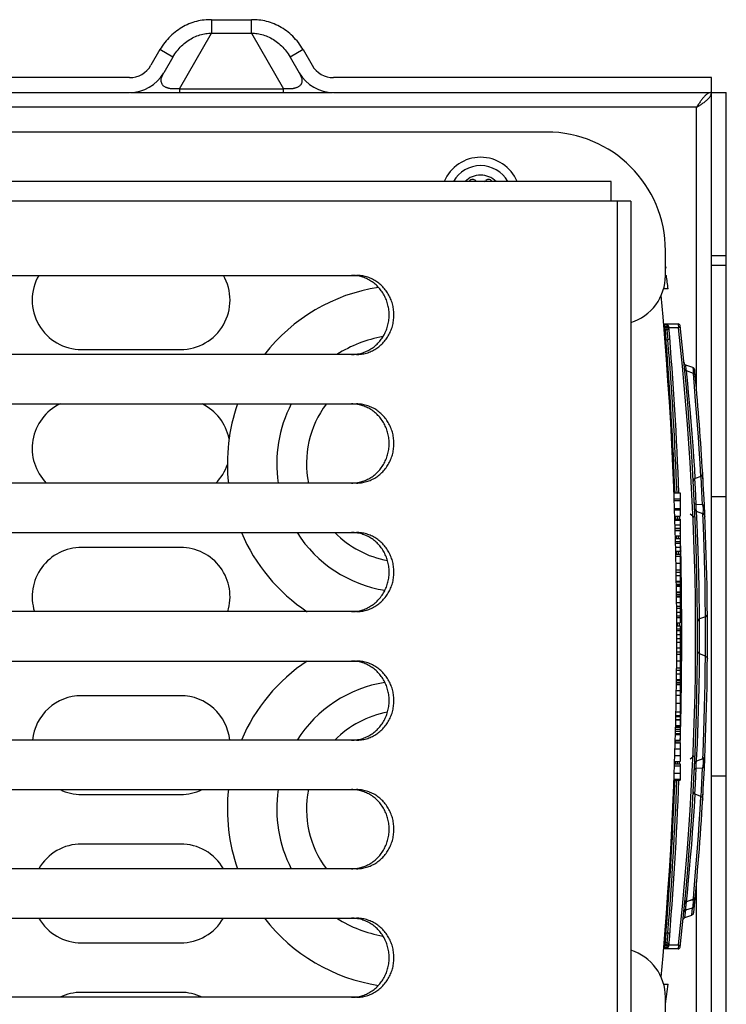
# Model space of a CAD drawing. Extents: x 0 to 594, y 0 to 420.
# Tile 24 of 58: x 279 to 293, y 368 to 388. Entities that reach past the tile are written whole.
import ezdxf

# ---------------------------------------------------------------- set-up
doc = ezdxf.new("R2010")
doc.units = 0
doc.header["$LTSCALE"] = 32.67
doc.layers.get('0').update_dxf_attribs({"linetype": 'CONTINUOUS'})
doc.layers.add('DATUM_AXIS', color=7, linetype='CONTINUOUS')
doc.layers.add('ROUNDS', color=7, linetype='CONTINUOUS')

msp = doc.modelspace()

# ---------------------------------------------------------------- linework, layer by layer
at = {"color": 7, "linetype": 'CONTINUOUS'}
for p, q in [((282.682, 387.584), (282.682, 387.312)), ((282.682, 387.584), (283.486, 387.584)), ((283.486, 387.312), (283.486, 387.584)), ((282.033, 386.187), (282.682, 387.312)), ((282.682, 387.312), (283.486, 387.312)), ((283.486, 387.312), (284.136, 386.187)), ((281.638, 386.979), (281.455, 386.662)), ((281.898, 386.829), (281.638, 386.979)), ((284.53, 386.979), (284.27, 386.829)), ((284.53, 386.979), (284.713, 386.662)), ((281.898, 386.829), (281.715, 386.512)), ((284.27, 386.829), (284.453, 386.512)), ((281.022, 386.412), (274.307, 386.412)), ((292.784, 386.412), (285.146, 386.412)), ((292.784, 337.812), (292.784, 386.412)), ((282.033, 386.187), (282.033, 386.112)), ((282.033, 386.187), (284.136, 386.187)), ((284.136, 386.112), (284.136, 386.187)), ((274.307, 386.112), (281.022, 386.112)), ((281.045, 386.112), (285.123, 386.112)), ((285.146, 386.112), (293.084, 386.112)), ((293.084, 338.112), (293.084, 386.112)), ((292.484, 385.812), (274.307, 385.812)), ((292.504, 385.843), (292.484, 385.812)), ((292.484, 385.812), (292.516, 385.832)), ((292.484, 380.078), (292.484, 385.812)), ((292.516, 385.832), (292.547, 385.852)), ((289.454, 385.312), (277.554, 385.312)), ((292.784, 382.812), (293.084, 382.812)), ((293.084, 382.612), (292.784, 382.612)), ((291.854, 382.412), (291.874, 382.412)), ((291.818, 381.432), (292.11, 381.432)), ((292.11, 381.432), (292.115, 381.352)), ((292.115, 381.352), (291.924, 381.352)), ((292.155, 381.356), (292.115, 381.352)), ((280.054, 380.912), (282.054, 380.912)), ((292.406, 380.549), (292.269, 380.599)), ((292.28, 380.479), (292.279, 380.483)), ((292.306, 380.226), (292.281, 380.479)), ((292.418, 380.429), (292.281, 380.479)), ((292.44, 380.168), (292.418, 380.429)), ((292.323, 380.043), (292.306, 380.226)), ((292.465, 379.872), (292.44, 380.168)), ((292.353, 379.707), (292.323, 380.043)), ((292.483, 379.638), (292.465, 379.872)), ((292.374, 379.459), (292.353, 379.707)), ((292.501, 379.39), (292.483, 379.638)), ((292.394, 379.206), (292.374, 379.459)), ((292.519, 379.14), (292.501, 379.39)), ((292.413, 378.964), (292.394, 379.206)), ((292.535, 378.906), (292.519, 379.14)), ((292.428, 378.745), (292.413, 378.964)), ((292.553, 378.611), (292.535, 378.906)), ((292.445, 378.487), (292.428, 378.745)), ((292.568, 378.348), (292.553, 378.611)), ((292.456, 378.307), (292.445, 378.487)), ((292.615, 378.275), (292.605, 378.445)), ((292.568, 378.348), (292.456, 378.307)), ((292.591, 378.039), (292.574, 378.348)), ((292.028, 378.012), (292.154, 378.012)), ((292.154, 378.012), (292.154, 377.545)), ((292.604, 377.774), (292.591, 378.039)), ((292.033, 377.896), (292.154, 377.896)), ((292.034, 377.861), (292.154, 377.861)), ((292.478, 377.778), (292.469, 377.952)), ((292.604, 377.774), (292.478, 377.778)), ((292.784, 377.94), (293.084, 377.94)), ((292.04, 377.7), (292.154, 377.7)), ((292.041, 377.668), (292.154, 377.668)), ((292.357, 377.59), (292.437, 377.529)), ((292.48, 377.641), (292.479, 377.65)), ((292.612, 377.592), (292.484, 377.638)), ((292.496, 377.385), (292.484, 377.638)), ((292.613, 377.614), (292.611, 377.592)), ((292.623, 377.33), (292.612, 377.592)), ((292.625, 377.584), (292.63, 377.586)), ((292.045, 377.545), (292.154, 377.545)), ((292.047, 377.484), (292.154, 377.484)), ((292.047, 377.459), (292.154, 377.459)), ((292.154, 377.484), (292.154, 377.148)), ((292.503, 377.202), (292.496, 377.385)), ((292.05, 377.37), (292.154, 377.37)), ((292.052, 377.298), (292.154, 377.298)), ((292.053, 377.258), (292.154, 377.258)), ((292.054, 377.256), (292.154, 377.256)), ((292.516, 376.865), (292.503, 377.202)), ((292.636, 376.919), (292.623, 377.33)), ((292.057, 377.148), (292.154, 377.148)), ((292.058, 377.093), (292.154, 377.093)), ((292.06, 377.03), (292.154, 377.03)), ((292.06, 376.997), (292.154, 376.997)), ((292.154, 377.093), (292.154, 376.838)), ((282.054, 376.912), (280.054, 376.912)), ((292.062, 376.918), (292.154, 376.918)), ((292.064, 376.838), (292.154, 376.838)), ((292.523, 376.617), (292.516, 376.865)), ((292.643, 376.676), (292.636, 376.919)), ((292.066, 376.777), (292.154, 376.777)), ((292.067, 376.731), (292.154, 376.731)), ((292.07, 376.594), (292.154, 376.594)), ((292.154, 376.777), (292.154, 375.492)), ((292.53, 376.365), (292.523, 376.617)), ((292.649, 376.425), (292.643, 376.676)), ((292.072, 376.457), (292.154, 376.457)), ((292.073, 376.41), (292.154, 376.41)), ((292.654, 376.182), (292.649, 376.425)), ((292.074, 376.343), (292.154, 376.343)), ((292.074, 376.34), (292.154, 376.34)), ((292.076, 376.225), (292.154, 376.225)), ((292.076, 376.212), (292.154, 376.212)), ((292.535, 376.124), (292.53, 376.365)), ((292.659, 375.861), (292.654, 376.182)), ((292.077, 376.169), (292.154, 376.169)), ((292.077, 376.139), (292.154, 376.139)), ((292.077, 376.125), (292.154, 376.125)), ((292.079, 376.01), (292.154, 376.01)), ((292.079, 375.997), (292.154, 375.997)), ((292.538, 375.905), (292.535, 376.124)), ((292.079, 375.958), (292.154, 375.958)), ((292.08, 375.924), (292.154, 375.924)), ((292.08, 375.911), (292.154, 375.911)), ((292.081, 375.795), (292.154, 375.795)), ((292.542, 375.646), (292.538, 375.905)), ((292.663, 375.54), (292.659, 375.861)), ((292.154, 375.717), (292.082, 375.717)), ((292.082, 375.684), (292.154, 375.684)), ((292.083, 375.599), (292.154, 375.599)), ((292.543, 375.466), (292.542, 375.646)), ((292.083, 375.526), (292.154, 375.526)), ((292.083, 375.492), (292.154, 375.492)), ((292.083, 375.49), (292.154, 375.49)), ((292.084, 375.384), (292.154, 375.384)), ((292.154, 375.49), (292.154, 375.384)), ((292.663, 375.51), (292.543, 375.466)), ((292.663, 375.51), (292.663, 375.54)), ((292.084, 375.324), (292.154, 375.324)), ((292.084, 375.261), (292.154, 375.261)), ((292.084, 375.228), (292.154, 375.228)), ((292.154, 375.324), (292.154, 373.514)), ((292.084, 375.149), (292.154, 375.149)), ((292.084, 375.069), (292.154, 375.069)), ((292.084, 374.995), (292.154, 374.995)), ((292.084, 374.88), (292.154, 374.88)), ((292.084, 374.798), (292.154, 374.798)), ((292.083, 374.751), (292.154, 374.751)), ((292.083, 374.614), (292.154, 374.614)), ((292.663, 374.714), (292.543, 374.758)), ((292.66, 374.451), (292.663, 374.714)), ((292.081, 374.477), (292.154, 374.477)), ((292.081, 374.431), (292.154, 374.431)), ((292.656, 374.155), (292.66, 374.451)), ((292.079, 374.238), (292.154, 374.238)), ((292.079, 374.225), (292.154, 374.225)), ((292.08, 374.357), (292.154, 374.357)), ((292.08, 374.353), (292.154, 374.353)), ((292.076, 374.02), (292.154, 374.02)), ((292.078, 374.184), (292.154, 374.184)), ((292.078, 374.15), (292.154, 374.15)), ((292.078, 374.135), (292.154, 374.135)), ((292.652, 373.92), (292.656, 374.155)), ((282.054, 373.912), (280.054, 373.912)), ((292.075, 373.924), (292.154, 373.924)), ((292.646, 373.671), (292.652, 373.92)), ((292.072, 373.758), (292.154, 373.758)), ((292.64, 373.422), (292.646, 373.671)), ((292.065, 373.432), (292.154, 373.432)), ((292.065, 373.43), (292.154, 373.43)), ((292.065, 373.426), (292.154, 373.426)), ((292.067, 373.514), (292.154, 373.514)), ((292.067, 373.49), (292.154, 373.49)), ((292.069, 373.587), (292.154, 373.587)), ((292.154, 373.49), (292.154, 373.013)), ((292.633, 373.189), (292.64, 373.422)), ((292.06, 373.197), (292.154, 373.197)), ((292.061, 373.235), (292.154, 373.235)), ((292.062, 373.308), (292.154, 373.308)), ((292.062, 373.298), (292.154, 373.298)), ((292.062, 373.275), (292.154, 373.275)), ((292.063, 373.311), (292.154, 373.311)), ((292.055, 373.013), (292.154, 373.013)), ((292.058, 373.147), (292.154, 373.147)), ((292.058, 373.128), (292.154, 373.128)), ((292.5, 372.943), (292.508, 373.152)), ((292.617, 372.751), (292.633, 373.189)), ((292.05, 372.84), (292.154, 372.84)), ((292.053, 372.959), (292.154, 372.959)), ((292.154, 372.959), (292.154, 372.584)), ((292.045, 372.703), (292.154, 372.703)), ((292.357, 372.634), (292.437, 372.695)), ((292.612, 372.632), (292.484, 372.586)), ((292.612, 372.632), (292.617, 372.751)), ((292.63, 372.638), (292.625, 372.64)), ((292.038, 372.491), (292.154, 372.491)), ((292.04, 372.537), (292.154, 372.537)), ((292.042, 372.584), (292.154, 372.584)), ((292.154, 372.537), (292.154, 372.202)), ((292.461, 372.12), (292.478, 372.446)), ((292.478, 372.564), (292.481, 372.584)), ((292.478, 372.446), (292.604, 372.45)), ((292.589, 372.142), (292.604, 372.45)), ((292.028, 372.202), (292.154, 372.202)), ((292.029, 372.223), (292.154, 372.223)), ((292.033, 372.344), (292.154, 372.344)), ((293.084, 372.284), (292.784, 372.284)), ((292.45, 371.921), (292.461, 372.12)), ((292.574, 371.875), (292.589, 372.142)), ((280.054, 371.912), (282.054, 371.912)), ((292.44, 371.663), (292.456, 371.917)), ((292.568, 371.876), (292.456, 371.917)), ((292.553, 371.613), (292.568, 371.876)), ((292.605, 371.78), (292.615, 371.95)), ((292.607, 371.819), (292.608, 371.826)), ((292.428, 371.48), (292.44, 371.663)), ((292.535, 371.317), (292.553, 371.613)), ((292.404, 371.143), (292.428, 371.48)), ((292.519, 371.083), (292.535, 371.317)), ((292.385, 370.895), (292.404, 371.143)), ((292.501, 370.833), (292.519, 371.083)), ((282.054, 370.912), (280.054, 370.912)), ((292.364, 370.643), (292.385, 370.895)), ((292.483, 370.584), (292.501, 370.833)), ((292.343, 370.401), (292.364, 370.643)), ((292.465, 370.35), (292.483, 370.584)), ((292.323, 370.182), (292.343, 370.401)), ((292.428, 369.913), (292.465, 370.35)), ((292.298, 369.923), (292.323, 370.182)), ((292.484, 338.412), (292.484, 370.146)), ((292.281, 369.745), (292.298, 369.923)), ((292.418, 369.795), (292.428, 369.913)), ((292.265, 369.584), (292.401, 369.62)), ((292.418, 369.795), (292.281, 369.745)), ((292.281, 369.719), (292.287, 369.748)), ((292.41, 369.781), (292.289, 369.748)), ((292.386, 369.475), (292.401, 369.62)), ((292.411, 369.792), (292.41, 369.781)), ((292.249, 369.425), (292.265, 369.584)), ((292.249, 369.425), (292.387, 369.475)), ((280.054, 368.912), (282.054, 368.912)), ((291.925, 368.872), (292.115, 368.872)), ((292.115, 368.872), (292.11, 368.792)), ((292.115, 368.872), (292.155, 368.868)), ((292.11, 368.792), (291.818, 368.792)), ((282.054, 367.912), (280.054, 367.912)), ((291.857, 367.678), (291.854, 367.678))]:
    msp.add_line(p, q, dxfattribs=at)
for points in [[(282.682, 387.584), (282.644, 387.584), (282.606, 387.583), (282.568, 387.581), (282.529, 387.577), (282.491, 387.572), (282.452, 387.566), (282.414, 387.558), (282.375, 387.549), (282.337, 387.538), (282.299, 387.526), (282.262, 387.512), (282.224, 387.498), (282.187, 387.482), (282.15, 387.464), (282.114, 387.445), (282.078, 387.425), (282.043, 387.403), (282.009, 387.381), (281.975, 387.356), (281.942, 387.331), (281.909, 387.304), (281.878, 387.277), (281.847, 387.248), (281.817, 387.218), (281.788, 387.186), (281.761, 387.154), (281.734, 387.121), (281.708, 387.087), (281.684, 387.052), (281.661, 387.016), (281.638, 386.979)], [(284.53, 386.979), (284.508, 387.016), (284.485, 387.052), (284.46, 387.087), (284.435, 387.121), (284.408, 387.154), (284.38, 387.186), (284.351, 387.218), (284.321, 387.248), (284.291, 387.277), (284.259, 387.304), (284.227, 387.331), (284.194, 387.356), (284.16, 387.381), (284.125, 387.403), (284.09, 387.425), (284.054, 387.445), (284.018, 387.464), (283.981, 387.482), (283.944, 387.498), (283.907, 387.512), (283.869, 387.526), (283.831, 387.538), (283.793, 387.549), (283.755, 387.558), (283.716, 387.566), (283.678, 387.572), (283.639, 387.577), (283.601, 387.581), (283.562, 387.583), (283.524, 387.584), (283.486, 387.584)], [(281.898, 386.829), (281.917, 386.86), (281.937, 386.891), (281.957, 386.92), (281.979, 386.949), (282.002, 386.977), (282.025, 387.004), (282.049, 387.03), (282.074, 387.055), (282.1, 387.079), (282.127, 387.101), (282.154, 387.123), (282.181, 387.144), (282.209, 387.163), (282.238, 387.181), (282.267, 387.199), (282.296, 387.214), (282.325, 387.229), (282.355, 387.243), (282.385, 387.255), (282.415, 387.266), (282.445, 387.276), (282.475, 387.284), (282.505, 387.292), (282.535, 387.298), (282.564, 387.303), (282.594, 387.307), (282.624, 387.31), (282.653, 387.311), (282.682, 387.312)], [(283.486, 387.312), (283.515, 387.311), (283.545, 387.31), (283.574, 387.307), (283.604, 387.303), (283.634, 387.298), (283.664, 387.292), (283.694, 387.284), (283.724, 387.276), (283.754, 387.266), (283.784, 387.255), (283.814, 387.243), (283.843, 387.229), (283.873, 387.214), (283.902, 387.199), (283.931, 387.181), (283.959, 387.163), (283.987, 387.144), (284.015, 387.123), (284.042, 387.101), (284.068, 387.079), (284.094, 387.055), (284.119, 387.03), (284.143, 387.004), (284.167, 386.977), (284.189, 386.949), (284.211, 386.92), (284.232, 386.891), (284.251, 386.86), (284.27, 386.829)], [(282.033, 386.187), (282.021, 386.186), (282.01, 386.185), (281.999, 386.184), (281.989, 386.184), (281.978, 386.183), (281.968, 386.183), (281.958, 386.183), (281.949, 386.183), (281.939, 386.183), (281.93, 386.183), (281.921, 386.183), (281.912, 386.183), (281.902, 386.184), (281.893, 386.184), (281.884, 386.185), (281.875, 386.186), (281.866, 386.187), (281.856, 386.188), (281.847, 386.189), (281.837, 386.191), (281.828, 386.192), (281.818, 386.195), (281.808, 386.197), (281.798, 386.2), (281.788, 386.203), (281.778, 386.206), (281.767, 386.21), (281.757, 386.214), (281.746, 386.22), (281.736, 386.225), (281.725, 386.232), (281.715, 386.24), (281.705, 386.249), (281.695, 386.259), (281.687, 386.27), (281.679, 386.283), (281.672, 386.298), (281.667, 386.315), (281.663, 386.334), (281.663, 386.356), (281.665, 386.38), (281.67, 386.408), (281.68, 386.439), (281.695, 386.474), (281.715, 386.512)], [(284.453, 386.512), (284.473, 386.474), (284.488, 386.439), (284.498, 386.408), (284.504, 386.38), (284.506, 386.356), (284.505, 386.334), (284.502, 386.315), (284.496, 386.298), (284.49, 386.283), (284.482, 386.27), (284.473, 386.259), (284.463, 386.249), (284.453, 386.24), (284.443, 386.232), (284.433, 386.225), (284.422, 386.22), (284.412, 386.214), (284.401, 386.21), (284.391, 386.206), (284.381, 386.203), (284.37, 386.2), (284.36, 386.197), (284.35, 386.195), (284.341, 386.192), (284.331, 386.191), (284.321, 386.189), (284.312, 386.188), (284.303, 386.187), (284.294, 386.186), (284.284, 386.185), (284.275, 386.184), (284.266, 386.184), (284.257, 386.183), (284.248, 386.183), (284.238, 386.183), (284.229, 386.183), (284.219, 386.183), (284.21, 386.183), (284.2, 386.183), (284.19, 386.183), (284.18, 386.184), (284.169, 386.184), (284.158, 386.185), (284.147, 386.186), (284.136, 386.187)], [(292.784, 386.112), (292.774, 386.112), (292.764, 386.11), (292.754, 386.108), (292.744, 386.105), (292.734, 386.102), (292.724, 386.097), (292.714, 386.092), (292.704, 386.086), (292.694, 386.079), (292.684, 386.072), (292.674, 386.064), (292.664, 386.055), (292.654, 386.045), (292.644, 386.035), (292.634, 386.024), (292.624, 386.013), (292.614, 386.001), (292.604, 385.988), (292.594, 385.975), (292.584, 385.962), (292.574, 385.948), (292.564, 385.934), (292.554, 385.92), (292.544, 385.905), (292.534, 385.89), (292.524, 385.874), (292.504, 385.843)], [(292.547, 385.852), (292.562, 385.862), (292.577, 385.872), (292.592, 385.882), (292.606, 385.892), (292.62, 385.902), (292.634, 385.912), (292.648, 385.922), (292.66, 385.932), (292.673, 385.942), (292.685, 385.952), (292.696, 385.962), (292.707, 385.972), (292.717, 385.982), (292.727, 385.992), (292.736, 386.002), (292.744, 386.012), (292.751, 386.022), (292.758, 386.032), (292.764, 386.042), (292.769, 386.052), (292.774, 386.062), (292.778, 386.072), (292.78, 386.082), (292.783, 386.092), (292.784, 386.102), (292.784, 386.112)], [(292.279, 380.483), (292.274, 380.513), (292.27, 380.539), (292.268, 380.56), (292.266, 380.577), (292.266, 380.59), (292.267, 380.597), (292.269, 380.599)], [(292.281, 380.479), (292.261, 380.49), (292.248, 380.508), (292.241, 380.53)], [(292.406, 380.549), (292.411, 380.539), (292.415, 380.512), (292.417, 380.472), (292.419, 380.429)], [(292.418, 380.429), (292.437, 380.418), (292.45, 380.4), (292.457, 380.378)], [(292.568, 378.348), (292.589, 378.361), (292.603, 378.383), (292.607, 378.408)], [(292.608, 378.398), (292.606, 378.409), (292.603, 378.419)], [(292.456, 378.307), (292.434, 378.294), (292.42, 378.273), (292.416, 378.247)], [(292.469, 377.952), (292.461, 378.104), (292.45, 378.303)], [(292.478, 377.778), (292.458, 377.787), (292.444, 377.802), (292.439, 377.82)], [(292.479, 377.65), (292.477, 377.674), (292.475, 377.697), (292.475, 377.719), (292.475, 377.74), (292.476, 377.76), (292.478, 377.778)], [(292.643, 377.732), (292.638, 377.75), (292.624, 377.765), (292.604, 377.774)], [(292.604, 377.774), (292.61, 377.74), (292.614, 377.7), (292.615, 377.656), (292.613, 377.614)], [(292.484, 377.638), (292.464, 377.65), (292.45, 377.669), (292.445, 377.692)], [(292.612, 377.592), (292.632, 377.58), (292.646, 377.561), (292.652, 377.538)], [(292.63, 377.586), (292.644, 377.601), (292.648, 377.618)], [(292.543, 375.466), (292.522, 375.454), (292.508, 375.434), (292.503, 375.41)], [(292.542, 374.758), (292.543, 374.959), (292.542, 375.466)], [(292.663, 375.51), (292.683, 375.523), (292.697, 375.543), (292.702, 375.567)], [(292.663, 374.714), (292.664, 374.966), (292.664, 375.254), (292.663, 375.51)], [(292.543, 374.758), (292.522, 374.77), (292.508, 374.79), (292.503, 374.814)], [(292.54, 374.465), (292.542, 374.622), (292.543, 374.758)], [(292.663, 374.714), (292.683, 374.701), (292.697, 374.681), (292.702, 374.657)], [(292.508, 373.152), (292.516, 373.377), (292.524, 373.616), (292.529, 373.836), (292.534, 374.069), (292.54, 374.465)], [(292.484, 372.586), (292.485, 372.609), (292.5, 372.943)], [(292.61, 372.632), (292.614, 372.599), (292.615, 372.545), (292.611, 372.492), (292.604, 372.45)], [(292.612, 372.632), (292.632, 372.644), (292.646, 372.663), (292.652, 372.686)], [(292.648, 372.606), (292.644, 372.623), (292.63, 372.638)], [(292.439, 372.404), (292.444, 372.422), (292.458, 372.436), (292.478, 372.446)], [(292.484, 372.586), (292.464, 372.574), (292.45, 372.555), (292.445, 372.532)], [(292.478, 372.446), (292.475, 372.481), (292.475, 372.52), (292.478, 372.564)], [(292.604, 372.45), (292.624, 372.459), (292.637, 372.474), (292.643, 372.492)], [(292.456, 371.917), (292.434, 371.93), (292.42, 371.951), (292.416, 371.976)], [(292.568, 371.876), (292.589, 371.863), (292.603, 371.841), (292.607, 371.816)], [(292.418, 369.795), (292.437, 369.806), (292.45, 369.824), (292.457, 369.846)], [(292.281, 369.745), (292.261, 369.734), (292.248, 369.716), (292.241, 369.694)], [(292.267, 369.753), (292.253, 369.759), (292.248, 369.766)], [(292.265, 369.584), (292.263, 369.59), (292.263, 369.601), (292.263, 369.614), (292.265, 369.63), (292.267, 369.648), (292.271, 369.669), (292.275, 369.693), (292.281, 369.719)], [(292.41, 369.781), (292.412, 369.728), (292.411, 369.68), (292.407, 369.643), (292.401, 369.62)], [(292.401, 369.62), (292.42, 369.631), (292.433, 369.648), (292.44, 369.67)], [(292.449, 369.763), (292.444, 369.769), (292.431, 369.776), (292.41, 369.781)], [(292.209, 369.375), (292.212, 369.386), (292.216, 369.397), (292.223, 369.407), (292.231, 369.415), (292.24, 369.421), (292.248, 369.425)], [(292.226, 369.535), (292.232, 369.555), (292.246, 369.573), (292.265, 369.584)], [(292.386, 369.475), (292.395, 369.479), (292.404, 369.485), (292.412, 369.494), (292.419, 369.503), (292.423, 369.514), (292.426, 369.525)]]:
    msp.add_lwpolyline(points, dxfattribs=at)
for centre, radius, start, end in [((281.022, 386.912), 0.5, 270, 330), ((285.146, 386.912), 0.5, 210, 270), ((281.022, 386.912), 0.8, 270, 330), ((285.146, 386.912), 0.8, 210, 270), ((289.454, 382.912), 2.4, 0, 90), ((288.118, 384.002), 0.8, 22.799, 157.201), ((287.96, 384.276), 0.079, 43.6336, 90), ((288.276, 384.276), 0.079, 90, 136.3664), ((280.054, 381.912), 1, 149.9689, 270), ((282.054, 381.912), 1, 270, 30.0311), ((236.352, 375.11), 56, 7.2137, 7.4924), ((292.11, 381.392), 0.04, 6.4469, 90), ((236.534, 375.112), 55.97, 353.5531, 6.4469), ((236.534, 375.112), 55.93, 353.5943, 6.4057), ((292.289, 380.655), 0.06, 185.678, 250), ((292.386, 380.493), 0.06, 5.5029, 70), ((236.534, 375.112), 56.17, 5.3811, 5.5029), ((236.534, 375.112), 56.17, 3.364, 5.3799), ((280.054, 378.912), 1, 115.7849, 224.4847), ((282.054, 378.912), 1, 11.3435, 64.2151), ((282.054, 378.912), 1, 315.5153, 341.2767), ((236.534, 375.112), 56.17, 356.6464, 3.3536), ((280.054, 375.912), 1, 90, 197.4738), ((282.054, 375.912), 1, 342.5262, 90), ((280.054, 372.912), 1, 90, 174.2589), ((282.054, 372.912), 1, 5.7411, 90), ((280.054, 372.912), 1, 244.2151, 270), ((282.054, 372.912), 1, 270, 295.7849), ((236.534, 375.112), 56.17, 354.2922, 356.636), ((280.054, 369.912), 1, 90, 149.9689), ((282.054, 369.912), 1, 30.0311, 90), ((280.054, 369.912), 1, 210.0311, 270), ((282.054, 369.912), 1, 270, 329.9689), ((292.289, 369.569), 0.06, 152.8814, 174.3219), ((292.11, 368.832), 0.04, 270, 353.5531), ((236.352, 375.11), 56, 352.3736, 352.7863), ((280.054, 366.912), 1, 90, 115.7849), ((282.054, 366.912), 1, 64.2151, 90)]:
    msp.add_arc(centre, radius, start, end, dxfattribs=at)
at = {"layer": 'DATUM_AXIS', "color": 7, "linetype": 'CONTINUOUS'}
for p, q in [((290.754, 384.312), (271.054, 384.312)), ((290.754, 383.912), (290.754, 384.312)), ((291.154, 383.912), (270.958, 383.912)), ((290.883, 340.312), (290.883, 383.912)), ((291.154, 383.912), (291.154, 340.312)), ((291.854, 382.593), (291.86, 382.562)), ((291.854, 382.562), (291.86, 382.562)), ((276.141, 382.412), (285.609, 382.412)), ((285.614, 382.405), (285.589, 382.408)), ((285.609, 380.812), (276.141, 380.812)), ((285.589, 380.816), (285.614, 380.819)), ((276.141, 379.812), (285.609, 379.812)), ((285.614, 379.805), (285.589, 379.808)), ((285.609, 378.212), (276.141, 378.212)), ((285.589, 378.216), (285.614, 378.219)), ((276.141, 377.212), (285.609, 377.212)), ((285.614, 377.205), (285.589, 377.208)), ((285.609, 375.612), (276.141, 375.612)), ((285.589, 375.616), (285.614, 375.619)), ((276.141, 374.612), (285.609, 374.612)), ((285.614, 374.605), (285.589, 374.608)), ((285.609, 373.012), (276.141, 373.012)), ((285.589, 373.016), (285.614, 373.019)), ((276.141, 372.012), (285.609, 372.012)), ((285.614, 372.005), (285.589, 372.008)), ((285.609, 370.412), (276.141, 370.412)), ((285.589, 370.416), (285.614, 370.419)), ((276.141, 369.412), (285.609, 369.412)), ((285.614, 369.405), (285.589, 369.408)), ((285.589, 367.816), (285.614, 367.819)), ((285.609, 367.812), (276.141, 367.812))]:
    msp.add_line(p, q, dxfattribs=at)
for points in [[(285.589, 382.408), (285.564, 382.41), (285.538, 382.412), (285.512, 382.412)], [(285.609, 380.812), (285.635, 380.812), (285.66, 380.814), (285.686, 380.816), (285.711, 380.819), (285.736, 380.823), (285.761, 380.828), (285.786, 380.834), (285.811, 380.841), (285.836, 380.849), (285.86, 380.857), (285.884, 380.867), (285.908, 380.877), (285.931, 380.888), (285.954, 380.9), (285.977, 380.913), (285.999, 380.926), (286.02, 380.94), (286.042, 380.955), (286.062, 380.971), (286.083, 380.988), (286.102, 381.005), (286.121, 381.023), (286.14, 381.042), (286.158, 381.061), (286.175, 381.081), (286.192, 381.101), (286.208, 381.122), (286.223, 381.144), (286.238, 381.166), (286.252, 381.189), (286.265, 381.212), (286.277, 381.236), (286.289, 381.26), (286.3, 381.284), (286.31, 381.309), (286.319, 381.334), (286.328, 381.36), (286.335, 381.385), (286.342, 381.411), (286.348, 381.438), (286.353, 381.464), (286.358, 381.491), (286.361, 381.518), (286.364, 381.545), (286.365, 381.571), (286.366, 381.598), (286.366, 381.626), (286.365, 381.653), (286.364, 381.679), (286.361, 381.706), (286.358, 381.733), (286.353, 381.76), (286.348, 381.786), (286.342, 381.813), (286.335, 381.839), (286.328, 381.864), (286.319, 381.89), (286.31, 381.915), (286.3, 381.94), (286.289, 381.964), (286.277, 381.988), (286.265, 382.012), (286.252, 382.035), (286.238, 382.058), (286.223, 382.08), (286.208, 382.102), (286.192, 382.123), (286.175, 382.143), (286.158, 382.163), (286.14, 382.182), (286.121, 382.201), (286.102, 382.219), (286.083, 382.236), (286.062, 382.253), (286.042, 382.269), (286.02, 382.284), (285.999, 382.298), (285.977, 382.311), (285.954, 382.324), (285.931, 382.336), (285.908, 382.347), (285.884, 382.357), (285.86, 382.367), (285.836, 382.375), (285.811, 382.383), (285.786, 382.39), (285.761, 382.396), (285.736, 382.401), (285.711, 382.405), (285.686, 382.408), (285.66, 382.41), (285.635, 382.412), (285.609, 382.412)], [(285.614, 380.819), (285.64, 380.823), (285.665, 380.828), (285.69, 380.834), (285.715, 380.841), (285.739, 380.849), (285.763, 380.857), (285.787, 380.867), (285.811, 380.877), (285.834, 380.888), (285.857, 380.9), (285.88, 380.913), (285.902, 380.926), (285.924, 380.94), (285.945, 380.955), (285.966, 380.971), (285.986, 380.988), (286.006, 381.005), (286.025, 381.023), (286.043, 381.042), (286.061, 381.061), (286.079, 381.081), (286.095, 381.101), (286.111, 381.122), (286.127, 381.144), (286.141, 381.166), (286.155, 381.189), (286.168, 381.212), (286.181, 381.236), (286.192, 381.26), (286.203, 381.284), (286.213, 381.309), (286.223, 381.334), (286.231, 381.36), (286.239, 381.385), (286.246, 381.411), (286.252, 381.438), (286.257, 381.464), (286.261, 381.491), (286.265, 381.518), (286.267, 381.545), (286.269, 381.571), (286.27, 381.598), (286.27, 381.626), (286.269, 381.653), (286.267, 381.679), (286.265, 381.706), (286.261, 381.733), (286.257, 381.76), (286.252, 381.786), (286.246, 381.813), (286.239, 381.839), (286.231, 381.864), (286.223, 381.89), (286.213, 381.915), (286.203, 381.94), (286.192, 381.964), (286.181, 381.988), (286.168, 382.012), (286.155, 382.035), (286.141, 382.058), (286.127, 382.08), (286.111, 382.102), (286.095, 382.123), (286.079, 382.143), (286.061, 382.163), (286.043, 382.182), (286.025, 382.201), (286.006, 382.219), (285.986, 382.236), (285.966, 382.253), (285.945, 382.269), (285.924, 382.284), (285.902, 382.298), (285.88, 382.311), (285.857, 382.324), (285.834, 382.336), (285.811, 382.347), (285.787, 382.357), (285.763, 382.367), (285.739, 382.375), (285.715, 382.383), (285.69, 382.39), (285.665, 382.396), (285.64, 382.401), (285.614, 382.405)], [(285.512, 380.812), (285.538, 380.812), (285.564, 380.814), (285.589, 380.816)], [(285.589, 379.808), (285.564, 379.81), (285.538, 379.812), (285.512, 379.812)], [(285.609, 378.212), (285.635, 378.212), (285.66, 378.214), (285.686, 378.216), (285.711, 378.219), (285.736, 378.223), (285.761, 378.228), (285.786, 378.234), (285.811, 378.241), (285.836, 378.249), (285.86, 378.257), (285.884, 378.267), (285.908, 378.277), (285.931, 378.288), (285.954, 378.3), (285.977, 378.313), (285.999, 378.326), (286.02, 378.34), (286.042, 378.355), (286.062, 378.371), (286.083, 378.388), (286.102, 378.405), (286.121, 378.423), (286.14, 378.442), (286.158, 378.461), (286.175, 378.481), (286.192, 378.501), (286.208, 378.522), (286.223, 378.544), (286.238, 378.566), (286.252, 378.589), (286.265, 378.612), (286.277, 378.636), (286.289, 378.66), (286.3, 378.684), (286.31, 378.709), (286.319, 378.734), (286.328, 378.76), (286.335, 378.785), (286.342, 378.811), (286.348, 378.838), (286.353, 378.864), (286.358, 378.891), (286.361, 378.918), (286.364, 378.945), (286.365, 378.971), (286.366, 378.998), (286.366, 379.026), (286.365, 379.053), (286.364, 379.079), (286.361, 379.106), (286.358, 379.133), (286.353, 379.16), (286.348, 379.186), (286.342, 379.213), (286.335, 379.239), (286.328, 379.264), (286.319, 379.29), (286.31, 379.315), (286.3, 379.34), (286.289, 379.364), (286.277, 379.388), (286.265, 379.412), (286.252, 379.435), (286.238, 379.458), (286.223, 379.48), (286.208, 379.502), (286.192, 379.523), (286.175, 379.543), (286.158, 379.563), (286.14, 379.582), (286.121, 379.601), (286.102, 379.619), (286.083, 379.636), (286.062, 379.653), (286.042, 379.669), (286.02, 379.684), (285.999, 379.698), (285.977, 379.711), (285.954, 379.724), (285.931, 379.736), (285.908, 379.747), (285.884, 379.757), (285.86, 379.767), (285.836, 379.775), (285.811, 379.783), (285.786, 379.79), (285.761, 379.796), (285.736, 379.801), (285.711, 379.805), (285.686, 379.808), (285.66, 379.81), (285.635, 379.812), (285.609, 379.812)], [(285.614, 378.219), (285.64, 378.223), (285.665, 378.228), (285.69, 378.234), (285.715, 378.241), (285.739, 378.249), (285.763, 378.257), (285.787, 378.267), (285.811, 378.277), (285.834, 378.288), (285.857, 378.3), (285.88, 378.313), (285.902, 378.326), (285.924, 378.34), (285.945, 378.355), (285.966, 378.371), (285.986, 378.388), (286.006, 378.405), (286.025, 378.423), (286.043, 378.442), (286.061, 378.461), (286.079, 378.481), (286.095, 378.501), (286.111, 378.522), (286.127, 378.544), (286.141, 378.566), (286.155, 378.589), (286.168, 378.612), (286.181, 378.636), (286.192, 378.66), (286.203, 378.684), (286.213, 378.709), (286.223, 378.734), (286.231, 378.76), (286.239, 378.785), (286.246, 378.811), (286.252, 378.838), (286.257, 378.864), (286.261, 378.891), (286.265, 378.918), (286.267, 378.945), (286.269, 378.971), (286.27, 378.998), (286.27, 379.026), (286.269, 379.053), (286.267, 379.079), (286.265, 379.106), (286.261, 379.133), (286.257, 379.16), (286.252, 379.186), (286.246, 379.213), (286.239, 379.239), (286.231, 379.264), (286.223, 379.29), (286.213, 379.315), (286.203, 379.34), (286.192, 379.364), (286.181, 379.388), (286.168, 379.412), (286.155, 379.435), (286.141, 379.458), (286.127, 379.48), (286.111, 379.502), (286.095, 379.523), (286.079, 379.543), (286.061, 379.563), (286.043, 379.582), (286.025, 379.601), (286.006, 379.619), (285.986, 379.636), (285.966, 379.653), (285.945, 379.669), (285.924, 379.684), (285.902, 379.698), (285.88, 379.711), (285.857, 379.724), (285.834, 379.736), (285.811, 379.747), (285.787, 379.757), (285.763, 379.767), (285.739, 379.775), (285.715, 379.783), (285.69, 379.79), (285.665, 379.796), (285.64, 379.801), (285.614, 379.805)], [(285.512, 378.212), (285.538, 378.212), (285.564, 378.214), (285.589, 378.216)], [(285.589, 377.208), (285.564, 377.21), (285.538, 377.212), (285.512, 377.212)], [(285.609, 375.612), (285.635, 375.612), (285.66, 375.614), (285.686, 375.616), (285.711, 375.619), (285.736, 375.623), (285.761, 375.628), (285.786, 375.634), (285.811, 375.641), (285.836, 375.649), (285.86, 375.657), (285.884, 375.667), (285.908, 375.677), (285.931, 375.688), (285.954, 375.7), (285.977, 375.713), (285.999, 375.726), (286.02, 375.74), (286.042, 375.755), (286.062, 375.771), (286.083, 375.788), (286.102, 375.805), (286.121, 375.823), (286.14, 375.842), (286.158, 375.861), (286.175, 375.881), (286.192, 375.901), (286.208, 375.922), (286.223, 375.944), (286.238, 375.966), (286.252, 375.989), (286.265, 376.012), (286.277, 376.036), (286.289, 376.06), (286.3, 376.084), (286.31, 376.109), (286.319, 376.134), (286.328, 376.16), (286.335, 376.185), (286.342, 376.211), (286.348, 376.238), (286.353, 376.264), (286.358, 376.291), (286.361, 376.318), (286.364, 376.345), (286.365, 376.371), (286.366, 376.398), (286.366, 376.426), (286.365, 376.453), (286.364, 376.479), (286.361, 376.506), (286.358, 376.533), (286.353, 376.56), (286.348, 376.586), (286.342, 376.613), (286.335, 376.639), (286.328, 376.664), (286.319, 376.69), (286.31, 376.715), (286.3, 376.74), (286.289, 376.764), (286.277, 376.788), (286.265, 376.812), (286.252, 376.835), (286.238, 376.858), (286.223, 376.88), (286.208, 376.902), (286.192, 376.923), (286.175, 376.943), (286.158, 376.963), (286.14, 376.982), (286.121, 377.001), (286.102, 377.019), (286.083, 377.036), (286.062, 377.053), (286.042, 377.069), (286.02, 377.084), (285.999, 377.098), (285.977, 377.111), (285.954, 377.124), (285.931, 377.136), (285.908, 377.147), (285.884, 377.157), (285.86, 377.167), (285.836, 377.175), (285.811, 377.183), (285.786, 377.19), (285.761, 377.196), (285.736, 377.201), (285.711, 377.205), (285.686, 377.208), (285.66, 377.21), (285.635, 377.212), (285.609, 377.212)], [(285.614, 375.619), (285.64, 375.623), (285.665, 375.628), (285.69, 375.634), (285.715, 375.641), (285.739, 375.649), (285.763, 375.657), (285.787, 375.667), (285.811, 375.677), (285.834, 375.688), (285.857, 375.7), (285.88, 375.713), (285.902, 375.726), (285.924, 375.74), (285.945, 375.755), (285.966, 375.771), (285.986, 375.788), (286.006, 375.805), (286.025, 375.823), (286.043, 375.842), (286.061, 375.861), (286.079, 375.881), (286.095, 375.901), (286.111, 375.922), (286.127, 375.944), (286.141, 375.966), (286.155, 375.989), (286.168, 376.012), (286.181, 376.036), (286.192, 376.06), (286.203, 376.084), (286.213, 376.109), (286.223, 376.134), (286.231, 376.16), (286.239, 376.185), (286.246, 376.211), (286.252, 376.238), (286.257, 376.264), (286.261, 376.291), (286.265, 376.318), (286.267, 376.345), (286.269, 376.371), (286.27, 376.398), (286.27, 376.426), (286.269, 376.453), (286.267, 376.479), (286.265, 376.506), (286.261, 376.533), (286.257, 376.56), (286.252, 376.586), (286.246, 376.613), (286.239, 376.639), (286.231, 376.664), (286.223, 376.69), (286.213, 376.715), (286.203, 376.74), (286.192, 376.764), (286.181, 376.788), (286.168, 376.812), (286.155, 376.835), (286.141, 376.858), (286.127, 376.88), (286.111, 376.902), (286.095, 376.923), (286.079, 376.943), (286.061, 376.963), (286.043, 376.982), (286.025, 377.001), (286.006, 377.019), (285.986, 377.036), (285.966, 377.053), (285.945, 377.069), (285.924, 377.084), (285.902, 377.098), (285.88, 377.111), (285.857, 377.124), (285.834, 377.136), (285.811, 377.147), (285.787, 377.157), (285.763, 377.167), (285.739, 377.175), (285.715, 377.183), (285.69, 377.19), (285.665, 377.196), (285.64, 377.201), (285.614, 377.205)], [(285.512, 375.612), (285.538, 375.612), (285.564, 375.614), (285.589, 375.616)], [(285.589, 374.608), (285.564, 374.61), (285.538, 374.612), (285.512, 374.612)], [(285.609, 373.012), (285.635, 373.012), (285.66, 373.014), (285.686, 373.016), (285.711, 373.019), (285.736, 373.023), (285.761, 373.028), (285.786, 373.034), (285.811, 373.041), (285.836, 373.049), (285.86, 373.057), (285.884, 373.067), (285.908, 373.077), (285.931, 373.088), (285.954, 373.1), (285.977, 373.113), (285.999, 373.126), (286.02, 373.14), (286.042, 373.155), (286.062, 373.171), (286.083, 373.188), (286.102, 373.205), (286.121, 373.223), (286.14, 373.242), (286.158, 373.261), (286.175, 373.281), (286.192, 373.301), (286.208, 373.322), (286.223, 373.344), (286.238, 373.366), (286.252, 373.389), (286.265, 373.412), (286.277, 373.436), (286.289, 373.46), (286.3, 373.484), (286.31, 373.509), (286.319, 373.534), (286.328, 373.56), (286.335, 373.585), (286.342, 373.611), (286.348, 373.638), (286.353, 373.664), (286.358, 373.691), (286.361, 373.718), (286.364, 373.745), (286.365, 373.771), (286.366, 373.798), (286.366, 373.826), (286.365, 373.853), (286.364, 373.879), (286.361, 373.906), (286.358, 373.933), (286.353, 373.96), (286.348, 373.986), (286.342, 374.013), (286.335, 374.039), (286.328, 374.064), (286.319, 374.09), (286.31, 374.115), (286.3, 374.14), (286.289, 374.164), (286.277, 374.188), (286.265, 374.212), (286.252, 374.235), (286.238, 374.258), (286.223, 374.28), (286.208, 374.302), (286.192, 374.323), (286.175, 374.343), (286.158, 374.363), (286.14, 374.382), (286.121, 374.401), (286.102, 374.419), (286.083, 374.436), (286.062, 374.453), (286.042, 374.469), (286.02, 374.484), (285.999, 374.498), (285.977, 374.511), (285.954, 374.524), (285.931, 374.536), (285.908, 374.547), (285.884, 374.557), (285.86, 374.567), (285.836, 374.575), (285.811, 374.583), (285.786, 374.59), (285.761, 374.596), (285.736, 374.601), (285.711, 374.605), (285.686, 374.608), (285.66, 374.61), (285.635, 374.612), (285.609, 374.612)], [(285.614, 373.019), (285.64, 373.023), (285.665, 373.028), (285.69, 373.034), (285.715, 373.041), (285.739, 373.049), (285.763, 373.057), (285.787, 373.067), (285.811, 373.077), (285.834, 373.088), (285.857, 373.1), (285.88, 373.113), (285.902, 373.126), (285.924, 373.14), (285.945, 373.155), (285.966, 373.171), (285.986, 373.188), (286.006, 373.205), (286.025, 373.223), (286.043, 373.242), (286.061, 373.261), (286.079, 373.281), (286.095, 373.301), (286.111, 373.322), (286.127, 373.344), (286.141, 373.366), (286.155, 373.389), (286.168, 373.412), (286.181, 373.436), (286.192, 373.46), (286.203, 373.484), (286.213, 373.509), (286.223, 373.534), (286.231, 373.56), (286.239, 373.585), (286.246, 373.611), (286.252, 373.638), (286.257, 373.664), (286.261, 373.691), (286.265, 373.718), (286.267, 373.745), (286.269, 373.771), (286.27, 373.798), (286.27, 373.826), (286.269, 373.853), (286.267, 373.879), (286.265, 373.906), (286.261, 373.933), (286.257, 373.96), (286.252, 373.986), (286.246, 374.013), (286.239, 374.039), (286.231, 374.064), (286.223, 374.09), (286.213, 374.115), (286.203, 374.14), (286.192, 374.164), (286.181, 374.188), (286.168, 374.212), (286.155, 374.235), (286.141, 374.258), (286.127, 374.28), (286.111, 374.302), (286.095, 374.323), (286.079, 374.343), (286.061, 374.363), (286.043, 374.382), (286.025, 374.401), (286.006, 374.419), (285.986, 374.436), (285.966, 374.453), (285.945, 374.469), (285.924, 374.484), (285.902, 374.498), (285.88, 374.511), (285.857, 374.524), (285.834, 374.536), (285.811, 374.547), (285.787, 374.557), (285.763, 374.567), (285.739, 374.575), (285.715, 374.583), (285.69, 374.59), (285.665, 374.596), (285.64, 374.601), (285.614, 374.605)], [(285.512, 373.012), (285.538, 373.012), (285.564, 373.014), (285.589, 373.016)], [(285.589, 372.008), (285.564, 372.01), (285.538, 372.012), (285.512, 372.012)], [(285.609, 370.412), (285.635, 370.412), (285.66, 370.414), (285.686, 370.416), (285.711, 370.419), (285.736, 370.423), (285.761, 370.428), (285.786, 370.434), (285.811, 370.441), (285.836, 370.449), (285.86, 370.457), (285.884, 370.467), (285.908, 370.477), (285.931, 370.488), (285.954, 370.5), (285.977, 370.513), (285.999, 370.526), (286.02, 370.54), (286.042, 370.555), (286.062, 370.571), (286.083, 370.588), (286.102, 370.605), (286.121, 370.623), (286.14, 370.642), (286.158, 370.661), (286.175, 370.681), (286.192, 370.701), (286.208, 370.722), (286.223, 370.744), (286.238, 370.766), (286.252, 370.789), (286.265, 370.812), (286.277, 370.836), (286.289, 370.86), (286.3, 370.884), (286.31, 370.909), (286.319, 370.934), (286.328, 370.96), (286.335, 370.985), (286.342, 371.011), (286.348, 371.038), (286.353, 371.064), (286.358, 371.091), (286.361, 371.118), (286.364, 371.145), (286.365, 371.171), (286.366, 371.198), (286.366, 371.226), (286.365, 371.253), (286.364, 371.279), (286.361, 371.306), (286.358, 371.333), (286.353, 371.36), (286.348, 371.386), (286.342, 371.413), (286.335, 371.439), (286.328, 371.464), (286.319, 371.49), (286.31, 371.515), (286.3, 371.54), (286.289, 371.564), (286.277, 371.588), (286.265, 371.612), (286.252, 371.635), (286.238, 371.658), (286.223, 371.68), (286.208, 371.702), (286.192, 371.723), (286.175, 371.743), (286.158, 371.763), (286.14, 371.782), (286.121, 371.801), (286.102, 371.819), (286.083, 371.836), (286.062, 371.853), (286.042, 371.869), (286.02, 371.884), (285.999, 371.898), (285.977, 371.911), (285.954, 371.924), (285.931, 371.936), (285.908, 371.947), (285.884, 371.957), (285.86, 371.967), (285.836, 371.975), (285.811, 371.983), (285.786, 371.99), (285.761, 371.996), (285.736, 372.001), (285.711, 372.005), (285.686, 372.008), (285.66, 372.01), (285.635, 372.012), (285.609, 372.012)], [(285.614, 370.419), (285.64, 370.423), (285.665, 370.428), (285.69, 370.434), (285.715, 370.441), (285.739, 370.449), (285.763, 370.457), (285.787, 370.467), (285.811, 370.477), (285.834, 370.488), (285.857, 370.5), (285.88, 370.513), (285.902, 370.526), (285.924, 370.54), (285.945, 370.555), (285.966, 370.571), (285.986, 370.588), (286.006, 370.605), (286.025, 370.623), (286.043, 370.642), (286.061, 370.661), (286.079, 370.681), (286.095, 370.701), (286.111, 370.722), (286.127, 370.744), (286.141, 370.766), (286.155, 370.789), (286.168, 370.812), (286.181, 370.836), (286.192, 370.86), (286.203, 370.884), (286.213, 370.909), (286.223, 370.934), (286.231, 370.96), (286.239, 370.985), (286.246, 371.011), (286.252, 371.038), (286.257, 371.064), (286.261, 371.091), (286.265, 371.118), (286.267, 371.145), (286.269, 371.171), (286.27, 371.198), (286.27, 371.226), (286.269, 371.253), (286.267, 371.279), (286.265, 371.306), (286.261, 371.333), (286.257, 371.36), (286.252, 371.386), (286.246, 371.413), (286.239, 371.439), (286.231, 371.464), (286.223, 371.49), (286.213, 371.515), (286.203, 371.54), (286.192, 371.564), (286.181, 371.588), (286.168, 371.612), (286.155, 371.635), (286.141, 371.658), (286.127, 371.68), (286.111, 371.702), (286.095, 371.723), (286.079, 371.743), (286.061, 371.763), (286.043, 371.782), (286.025, 371.801), (286.006, 371.819), (285.986, 371.836), (285.966, 371.853), (285.945, 371.869), (285.924, 371.884), (285.902, 371.898), (285.88, 371.911), (285.857, 371.924), (285.834, 371.936), (285.811, 371.947), (285.787, 371.957), (285.763, 371.967), (285.739, 371.975), (285.715, 371.983), (285.69, 371.99), (285.665, 371.996), (285.64, 372.001), (285.614, 372.005)], [(285.512, 370.412), (285.538, 370.412), (285.564, 370.414), (285.589, 370.416)], [(285.589, 369.408), (285.564, 369.41), (285.538, 369.412), (285.512, 369.412)], [(285.609, 367.812), (285.635, 367.812), (285.66, 367.814), (285.686, 367.816), (285.711, 367.819), (285.736, 367.823), (285.761, 367.828), (285.786, 367.834), (285.811, 367.841), (285.836, 367.849), (285.86, 367.857), (285.884, 367.867), (285.908, 367.877), (285.931, 367.888), (285.954, 367.9), (285.977, 367.913), (285.999, 367.926), (286.02, 367.94), (286.042, 367.955), (286.062, 367.971), (286.083, 367.988), (286.102, 368.005), (286.121, 368.023), (286.14, 368.042), (286.158, 368.061), (286.175, 368.081), (286.192, 368.101), (286.208, 368.122), (286.223, 368.144), (286.238, 368.166), (286.252, 368.189), (286.265, 368.212), (286.277, 368.236), (286.289, 368.26), (286.3, 368.284), (286.31, 368.309), (286.319, 368.334), (286.328, 368.36), (286.335, 368.385), (286.342, 368.411), (286.348, 368.438), (286.353, 368.464), (286.358, 368.491), (286.361, 368.518), (286.364, 368.545), (286.365, 368.571), (286.366, 368.598), (286.366, 368.626), (286.365, 368.653), (286.364, 368.679), (286.361, 368.706), (286.358, 368.733), (286.353, 368.76), (286.348, 368.786), (286.342, 368.813), (286.335, 368.839), (286.328, 368.864), (286.319, 368.89), (286.31, 368.915), (286.3, 368.94), (286.289, 368.964), (286.277, 368.988), (286.265, 369.012), (286.252, 369.035), (286.238, 369.058), (286.223, 369.08), (286.208, 369.102), (286.192, 369.123), (286.175, 369.143), (286.158, 369.163), (286.14, 369.182), (286.121, 369.201), (286.102, 369.219), (286.083, 369.236), (286.062, 369.253), (286.042, 369.269), (286.02, 369.284), (285.999, 369.298), (285.977, 369.311), (285.954, 369.324), (285.931, 369.336), (285.908, 369.347), (285.884, 369.357), (285.86, 369.367), (285.836, 369.375), (285.811, 369.383), (285.786, 369.39), (285.761, 369.396), (285.736, 369.401), (285.711, 369.405), (285.686, 369.408), (285.66, 369.41), (285.635, 369.412), (285.609, 369.412)], [(285.614, 367.819), (285.64, 367.823), (285.665, 367.828), (285.69, 367.834), (285.715, 367.841), (285.739, 367.849), (285.763, 367.857), (285.787, 367.867), (285.811, 367.877), (285.834, 367.888), (285.857, 367.9), (285.88, 367.913), (285.902, 367.926), (285.924, 367.94), (285.945, 367.955), (285.966, 367.971), (285.986, 367.988), (286.006, 368.005), (286.025, 368.023), (286.043, 368.042), (286.061, 368.061), (286.079, 368.081), (286.095, 368.101), (286.111, 368.122), (286.127, 368.144), (286.141, 368.166), (286.155, 368.189), (286.168, 368.212), (286.181, 368.236), (286.192, 368.26), (286.203, 368.284), (286.213, 368.309), (286.223, 368.334), (286.231, 368.36), (286.239, 368.385), (286.246, 368.411), (286.252, 368.438), (286.257, 368.464), (286.261, 368.491), (286.265, 368.518), (286.267, 368.545), (286.269, 368.571), (286.27, 368.598), (286.27, 368.626), (286.269, 368.653), (286.267, 368.679), (286.265, 368.706), (286.261, 368.733), (286.257, 368.76), (286.252, 368.786), (286.246, 368.813), (286.239, 368.839), (286.231, 368.864), (286.223, 368.89), (286.213, 368.915), (286.203, 368.94), (286.192, 368.964), (286.181, 368.988), (286.168, 369.012), (286.155, 369.035), (286.141, 369.058), (286.127, 369.08), (286.111, 369.102), (286.095, 369.123), (286.079, 369.143), (286.061, 369.163), (286.043, 369.182), (286.025, 369.201), (286.006, 369.219), (285.986, 369.236), (285.966, 369.253), (285.945, 369.269), (285.924, 369.284), (285.902, 369.298), (285.88, 369.311), (285.857, 369.324), (285.834, 369.336), (285.811, 369.347), (285.787, 369.357), (285.763, 369.367), (285.739, 369.375), (285.715, 369.383), (285.69, 369.39), (285.665, 369.396), (285.64, 369.401), (285.614, 369.405)], [(285.512, 367.812), (285.538, 367.812), (285.564, 367.814), (285.589, 367.816)]]:
    msp.add_lwpolyline(points, dxfattribs=at)
for centre, radius, start, end in [((288.118, 384.002), 0.8, 22.799, 157.201), ((288.118, 384.002), 0.63, 29.4763, 150.5237), ((288.118, 384.002), 0.44, 44.7928, 135.2072), ((287.96, 384.276), 0.079, 90, 152.6162), ((288.276, 384.276), 0.079, 27.3838, 90), ((288.118, 384.426), 0.139, 223.6336, 235.1383), ((288.118, 384.426), 0.139, 304.8617, 316.3664), ((290.854, 382.412), 1, 287.4576, 360), ((286.6, 378.612), 3.6, 98.6853, 142.3036), ((286.6, 378.612), 2.602, 100.0563, 122.2389), ((286.6, 378.612), 3.6, 160.5234, 186.3823), ((286.6, 378.612), 2.602, 152.5197, 188.8434), ((286.6, 378.612), 2, 143.1056, 191.5468), ((286.6, 378.612), 3.6, 202.8861, 236.4763), ((286.6, 378.612), 2.602, 212.577, 260.8349), ((286.6, 378.612), 2, 224.4727, 259.5375), ((286.6, 371.612), 3.6, 123.5237, 157.1139), ((286.6, 371.612), 2.602, 99.1651, 147.423), ((286.6, 371.612), 2, 100.4625, 135.5273), ((286.6, 371.612), 3.6, 173.6177, 199.4766), ((286.6, 371.612), 2.602, 171.1566, 207.4803), ((286.6, 371.612), 2, 168.4532, 216.8944), ((286.6, 371.612), 3.6, 217.6891, 261.3147), ((286.6, 371.612), 2.602, 237.7611, 259.9437), ((290.854, 367.812), 1, 0, 72.5424)]:
    msp.add_arc(centre, radius, start, end, dxfattribs=at)
at = {"layer": 'ROUNDS', "color": 7, "linetype": 'CONTINUOUS'}
for p, q in [((291.854, 382.412), (291.854, 382.912)), ((291.909, 382.142), (291.817, 382.142)), ((291.823, 381.37), (291.843, 381.372)), ((291.883, 381.412), (291.838, 381.412)), ((291.838, 381.412), (291.843, 381.372)), ((291.883, 381.372), (291.843, 381.372)), ((291.883, 381.412), (291.883, 381.372)), ((291.923, 381.375), (291.883, 381.372)), ((291.824, 381.35), (291.844, 381.352)), ((291.884, 381.352), (291.844, 381.352)), ((291.844, 381.352), (291.849, 381.312)), ((291.884, 381.312), (291.849, 381.312)), ((291.849, 381.312), (291.864, 381.112)), ((291.924, 381.355), (291.884, 381.352)), ((291.884, 381.352), (291.884, 381.312)), ((291.884, 381.312), (291.904, 381.112)), ((291.844, 381.11), (291.864, 381.112)), ((291.864, 381.112), (291.904, 381.112)), ((291.944, 381.115), (291.904, 381.112)), ((292.157, 377.148), (292.156, 377.151)), ((292.162, 376.918), (292.163, 376.915)), ((292.164, 376.84), (292.164, 376.838)), ((292.165, 373.426), (292.165, 373.431)), ((292.16, 373.204), (292.16, 373.208)), ((292.161, 373.252), (292.161, 373.266)), ((292.162, 373.29), (292.163, 373.311)), ((292.162, 373.273), (292.162, 373.275)), ((291.844, 369.114), (291.864, 369.112)), ((291.864, 369.112), (291.849, 368.912)), ((291.904, 369.112), (291.864, 369.112)), ((291.904, 369.112), (291.884, 368.912)), ((291.944, 369.109), (291.904, 369.112)), ((291.823, 368.854), (291.843, 368.852)), ((291.824, 368.874), (291.844, 368.872)), ((291.843, 368.852), (291.838, 368.812)), ((291.883, 368.812), (291.838, 368.812)), ((291.883, 368.852), (291.843, 368.852)), ((291.849, 368.912), (291.844, 368.872)), ((291.884, 368.872), (291.844, 368.872)), ((291.884, 368.912), (291.849, 368.912)), ((291.923, 368.849), (291.883, 368.852)), ((291.883, 368.852), (291.883, 368.812)), ((291.884, 368.912), (291.884, 368.872)), ((291.924, 368.869), (291.884, 368.872)), ((291.923, 368.849), (291.924, 368.869)), ((291.818, 368.078), (291.909, 368.078)), ((291.854, 359.112), (291.854, 367.812))]:
    msp.add_line(p, q, dxfattribs=at)
for centre, radius, start, end in [((217.044, 375.112), 75.04, 354.73049, 5.26951), ((291.838, 381.432), 0.02, 184.8295, 270), ((217.044, 375.112), 75.06, 4.7687, 4.78402), ((291.883, 381.372), 0.04, 4.7815, 90), ((217.044, 375.112), 75.1, 4.76616, 4.78147), ((217.044, 375.112), 75.14, 2.21176, 4.78147), ((291.849, 381.292), 0.02, 90, 184.7227), ((291.884, 381.352), 0.04, 270, 4.7665), ((217.044, 375.112), 75.06, 2.21453, 4.58489), ((217.044, 375.112), 75.1, 2.213, 4.58244), ((217.044, 375.112), 75.06, 1.81171, 1.85806), ((217.044, 375.112), 75.1, 1.81028, 1.85663), ((217.044, 375.112), 75.14, 1.809, 1.85526), ((217.044, 375.112), 75.14, 1.5549, 1.59059), ((217.044, 375.112), 75.06, 1.51232, 1.55483), ((217.044, 375.112), 75.1, 1.51132, 1.5534), ((217.044, 375.112), 75.14, 1.37746, 1.55261), ((217.044, 375.112), 75.06, 1.2716, 1.31765), ((217.044, 375.112), 75.1, 1.27077, 1.3168), ((217.044, 375.112), 75.14, 1.31766, 1.37492), ((217.044, 375.112), 75.14, 358.71845, 1.31625), ((217.044, 375.112), 75.06, 0.16183, 0.20759), ((217.044, 375.112), 75.1, 0.16144, 0.20717), ((217.044, 375.112), 75.06, 358.76188, 358.78023), ((217.044, 375.112), 75.1, 358.76268, 358.78102), ((217.044, 375.112), 75.14, 358.62661, 358.71433), ((217.044, 375.112), 75.14, 358.35782, 358.54511), ((217.044, 375.112), 75.14, 358.548, 358.5816), ((217.044, 375.112), 75.14, 358.59217, 358.61039), ((217.044, 375.112), 75.06, 358.35544, 358.39669), ((217.044, 375.112), 75.1, 358.35686, 358.39811), ((217.044, 375.112), 75.06, 358.0338, 358.06913), ((217.044, 375.112), 75.1, 358.03525, 358.07058), ((217.044, 375.112), 75.14, 358.03684, 358.07209), ((217.044, 375.112), 75.06, 355.41511, 357.77767), ((217.044, 375.112), 75.1, 355.41756, 357.77921), ((217.044, 375.112), 75.14, 355.21853, 357.78046), ((291.838, 368.792), 0.02, 90, 175.17), ((291.849, 368.932), 0.02, 175.2768, 270), ((217.044, 375.112), 75.06, 355.21598, 355.2313), ((217.044, 375.112), 75.1, 355.21853, 355.23384), ((291.883, 368.852), 0.04, 270, 355.2185), ((291.884, 368.872), 0.04, 355.2338, 90)]:
    msp.add_arc(centre, radius, start, end, dxfattribs=at)

doc.saveas('drawing.dxf')
